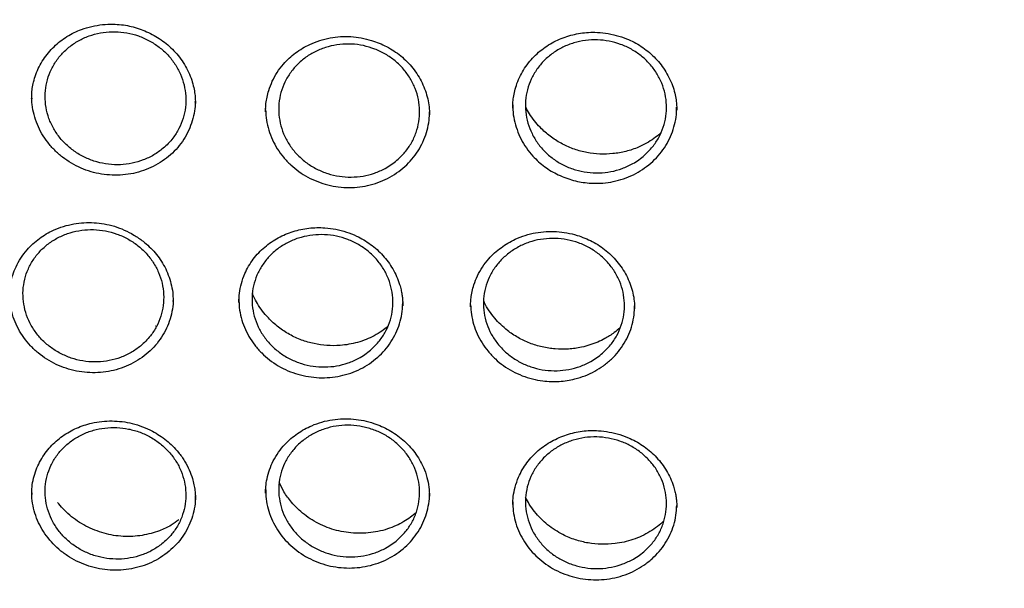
# Model space of a CAD drawing. Header units: millimetres. Extents: x 8 to 1577, y 12 to 2534.
# Tile 46 of 65: x 747 to 768, y 2125 to 2137. Entities that reach past the tile are written whole.
import ezdxf

# ---------------------------------------------------------------- set-up
doc = ezdxf.new("R2010")
doc.units = ezdxf.units.MM

msp = doc.modelspace()

# ---------------------------------------------------------------- linework, layer by layer
at = {"color": 7, "linetype": 'Continuous', "lineweight": 30}
for p, q in [((747.096, 2135.586), (747.096, 2135.576)), ((750.554, 2135.476), (750.552, 2135.514)), ((752.04, 2135.371), (752.039, 2135.355)), ((752.042, 2135.32), (752.041, 2135.306)), ((755.502, 2135.227), (755.503, 2135.242)), ((750.083, 2131.291), (750.083, 2131.31)), ((754.936, 2131.195), (754.935, 2131.223)), ((754.938, 2131.251), (754.937, 2131.268)), ((759.837, 2131.127), (759.837, 2131.142)), ((749.709, 2130.772), (749.703, 2130.768)), ((747.099, 2127.247), (747.098, 2127.213)), ((755.501, 2127.166), (755.5, 2127.182)), ((757.266, 2127), (757.265, 2126.988)), ((760.726, 2126.93), (760.726, 2126.957))]:
    msp.add_line(p, q, dxfattribs=at)
for points, knots in [([(737.465, 2136.498), (737.468, 2136.512), (737.501, 2136.714), (737.574, 2137.102), (737.687, 2137.661), (737.812, 2138.217), (737.948, 2138.772), (738.095, 2139.323), (738.252, 2139.873), (738.42, 2140.419), (738.6, 2140.963), (738.79, 2141.503), (738.99, 2142.04), (739.201, 2142.573), (739.423, 2143.102), (739.655, 2143.628), (739.897, 2144.149), (740.149, 2144.666), (740.412, 2145.179), (740.685, 2145.687), (740.968, 2146.19), (741.26, 2146.688), (741.563, 2147.181), (741.875, 2147.669), (742.197, 2148.151), (742.528, 2148.628), (742.868, 2149.098), (743.218, 2149.563), (743.577, 2150.021), (743.945, 2150.474), (744.322, 2150.919), (744.707, 2151.358), (745.101, 2151.791), (745.504, 2152.216), (745.914, 2152.634), (746.333, 2153.046), (746.76, 2153.449), (747.195, 2153.846), (747.638, 2154.234), (748.089, 2154.615), (748.546, 2154.988), (749.011, 2155.353), (749.484, 2155.71), (749.963, 2156.059), (750.449, 2156.399), (750.941, 2156.731), (751.44, 2157.054), (751.946, 2157.368), (752.457, 2157.674), (752.974, 2157.971), (753.498, 2158.258), (754.026, 2158.537), (754.56, 2158.806), (755.1, 2159.066), (755.644, 2159.317), (756.194, 2159.558), (756.747, 2159.789), (757.306, 2160.011), (757.869, 2160.223), (758.435, 2160.425), (759.006, 2160.618), (759.58, 2160.8), (760.158, 2160.972), (760.739, 2161.135), (761.324, 2161.287), (761.911, 2161.429), (762.501, 2161.561), (763.093, 2161.683), (763.688, 2161.794), (764.285, 2161.895), (764.883, 2161.985), (765.484, 2162.066), (766.086, 2162.135), (766.689, 2162.195), (767.293, 2162.243), (767.898, 2162.282), (768.504, 2162.309), (769.11, 2162.327), (769.716, 2162.333), (770.323, 2162.329), (770.929, 2162.315), (771.535, 2162.29), (772.14, 2162.255), (772.744, 2162.209), (773.348, 2162.153), (773.95, 2162.086), (774.551, 2162.008), (775.15, 2161.921), (775.747, 2161.823), (776.343, 2161.714), (776.936, 2161.595), (777.526, 2161.466), (778.114, 2161.327), (778.699, 2161.177), (779.281, 2161.018), (779.86, 2160.848), (780.435, 2160.668), (781.007, 2160.479), (781.575, 2160.279), (782.139, 2160.07), (782.698, 2159.851), (783.254, 2159.622), (783.804, 2159.383), (784.35, 2159.136), (784.891, 2158.878), (785.426, 2158.611), (785.956, 2158.335), (786.481, 2158.05), (787, 2157.756), (787.513, 2157.453), (788.02, 2157.141), (788.521, 2156.82), (789.015, 2156.491), (789.503, 2156.153), (789.984, 2155.807), (790.458, 2155.452), (790.925, 2155.089), (791.385, 2154.718), (791.837, 2154.339), (792.282, 2153.953), (792.719, 2153.559), (793.148, 2153.157), (793.57, 2152.748), (793.983, 2152.331), (794.388, 2151.908), (794.784, 2151.478), (795.172, 2151.04), (795.551, 2150.596), (795.921, 2150.146), (796.282, 2149.689), (796.635, 2149.226), (796.978, 2148.757), (797.311, 2148.282), (797.636, 2147.802), (797.95, 2147.316), (798.256, 2146.824), (798.551, 2146.327), (798.836, 2145.826), (799.112, 2145.319), (799.377, 2144.808), (799.633, 2144.292), (799.878, 2143.771), (800.113, 2143.247), (800.337, 2142.719), (800.551, 2142.186), (800.754, 2141.651), (800.947, 2141.111), (801.129, 2140.569), (801.301, 2140.023), (801.461, 2139.475), (801.611, 2138.924), (801.75, 2138.37), (801.878, 2137.814), (801.994, 2137.256), (802.082, 2136.8), (802.126, 2136.531), (802.14, 2136.448)], [0, 0, 0, 0, 0.000506, 0.007064, 0.013623, 0.020182, 0.026741, 0.0333, 0.039858, 0.046417, 0.052975, 0.059534, 0.066092, 0.072651, 0.079209, 0.085768, 0.092326, 0.098884, 0.105442, 0.112, 0.118558, 0.125116, 0.131674, 0.138231, 0.144789, 0.151347, 0.157904, 0.164462, 0.171019, 0.177576, 0.184133, 0.190691, 0.197248, 0.203805, 0.210361, 0.216918, 0.223475, 0.230032, 0.236588, 0.243145, 0.249702, 0.256258, 0.262814, 0.269371, 0.275927, 0.282483, 0.289039, 0.295595, 0.302152, 0.308708, 0.315263, 0.321819, 0.328375, 0.334931, 0.341487, 0.348043, 0.354598, 0.361154, 0.36771, 0.374265, 0.380821, 0.387376, 0.393932, 0.400487, 0.407043, 0.413598, 0.420153, 0.426709, 0.433264, 0.439819, 0.446375, 0.45293, 0.459485, 0.466041, 0.472596, 0.479151, 0.485706, 0.492262, 0.498817, 0.505372, 0.511927, 0.518483, 0.525038, 0.531593, 0.538148, 0.544703, 0.551259, 0.557814, 0.564369, 0.570925, 0.57748, 0.584035, 0.59059, 0.597146, 0.603701, 0.610257, 0.616812, 0.623367, 0.629923, 0.636478, 0.643034, 0.649589, 0.656145, 0.662701, 0.669256, 0.675812, 0.682368, 0.688923, 0.695479, 0.702035, 0.708591, 0.715147, 0.721703, 0.728259, 0.734815, 0.741371, 0.747928, 0.754484, 0.76104, 0.767597, 0.774153, 0.78071, 0.787266, 0.793823, 0.80038, 0.806936, 0.813493, 0.82005, 0.826607, 0.833164, 0.839722, 0.846279, 0.852836, 0.859394, 0.865951, 0.872509, 0.879066, 0.885624, 0.892182, 0.89874, 0.905297, 0.911855, 0.918414, 0.924972, 0.93153, 0.938088, 0.944646, 0.951205, 0.957763, 0.964322, 0.97088, 0.977439, 0.983998, 0.990556, 0.997115, 1, 1, 1, 1]), ([(747.094, 2135.583), (747.095, 2135.613), (747.096, 2135.68), (747.107, 2135.797), (747.133, 2135.936), (747.181, 2136.092), (747.251, 2136.253), (747.34, 2136.406), (747.445, 2136.548), (747.564, 2136.677), (747.696, 2136.791), (747.838, 2136.891), (747.99, 2136.974), (748.164, 2137.048), (748.365, 2137.108), (748.59, 2137.145), (748.8, 2137.154), (748.99, 2137.141), (749.16, 2137.114), (749.325, 2137.07), (749.487, 2137.011), (749.644, 2136.936), (749.795, 2136.846), (749.939, 2136.742), (750.073, 2136.622), (750.196, 2136.487), (750.303, 2136.339), (750.394, 2136.179), (750.464, 2136.014), (750.512, 2135.856), (750.54, 2135.712), (750.553, 2135.585), (750.555, 2135.508), (750.555, 2135.472)], [0, 0, 0, 0, 0.019133, 0.042745, 0.070907, 0.103699, 0.138562, 0.173023, 0.207082, 0.240746, 0.274036, 0.306983, 0.339404, 0.371306, 0.413571, 0.455644, 0.49754, 0.528873, 0.560157, 0.591441, 0.622751, 0.654506, 0.68685, 0.719741, 0.753145, 0.787045, 0.821463, 0.856457, 0.891581, 0.923814, 0.952616, 0.978001, 1, 1, 1, 1]), ([(749.873, 2134.527), (749.91, 2134.561), (749.985, 2134.628), (750.101, 2134.765), (750.212, 2134.942), (750.302, 2135.162), (750.351, 2135.394), (750.358, 2135.632), (750.322, 2135.868), (750.245, 2136.096), (750.129, 2136.31), (749.977, 2136.504), (749.793, 2136.671), (749.583, 2136.807), (749.352, 2136.909), (749.108, 2136.973), (748.857, 2136.997), (748.607, 2136.982), (748.363, 2136.927), (748.134, 2136.834), (747.926, 2136.705), (747.744, 2136.545), (747.595, 2136.357), (747.481, 2136.148), (747.406, 2135.922), (747.373, 2135.687), (747.383, 2135.449), (747.434, 2135.215), (747.526, 2134.992), (747.656, 2134.784), (747.821, 2134.601), (748.015, 2134.444), (748.233, 2134.321), (748.469, 2134.233), (748.717, 2134.184), (748.969, 2134.174), (749.218, 2134.205), (749.456, 2134.274), (749.68, 2134.38), (749.808, 2134.478), (749.873, 2134.527)], [0, 0, 0, 0, 0.016734, 0.033467, 0.060292, 0.087116, 0.113948, 0.14078, 0.167627, 0.194473, 0.221333, 0.248194, 0.275062, 0.30193, 0.328797, 0.355663, 0.382519, 0.409375, 0.436216, 0.463057, 0.489886, 0.516714, 0.543538, 0.570362, 0.597191, 0.62402, 0.650861, 0.677703, 0.704559, 0.731416, 0.758282, 0.785149, 0.812017, 0.838885, 0.865745, 0.892605, 0.919454, 0.946302, 0.973151, 1, 1, 1, 1]), ([(752.039, 2135.299), (752.039, 2135.322), (752.039, 2135.377), (752.046, 2135.484), (752.068, 2135.613), (752.109, 2135.771), (752.178, 2135.947), (752.281, 2136.135), (752.403, 2136.297), (752.536, 2136.434), (752.67, 2136.545), (752.815, 2136.642), (752.985, 2136.732), (753.18, 2136.809), (753.399, 2136.864), (753.621, 2136.892), (753.842, 2136.891), (754.062, 2136.864), (754.262, 2136.815), (754.441, 2136.751), (754.6, 2136.678), (754.753, 2136.588), (754.898, 2136.481), (755.032, 2136.358), (755.154, 2136.221), (755.26, 2136.071), (755.349, 2135.912), (755.418, 2135.746), (755.468, 2135.576), (755.498, 2135.404), (755.502, 2135.289), (755.504, 2135.232)], [0, 0, 0, 0, 0.016038, 0.037333, 0.06404, 0.093007, 0.13285, 0.174141, 0.21697, 0.249987, 0.283355, 0.316264, 0.348683, 0.391157, 0.432821, 0.473735, 0.513914, 0.55384, 0.594835, 0.626311, 0.658379, 0.691029, 0.724276, 0.758137, 0.792641, 0.827506, 0.862242, 0.896846, 0.931341, 0.965777, 1, 1, 1, 1]), ([(757.262, 2135.377), (757.263, 2135.411), (757.264, 2135.484), (757.277, 2135.606), (757.304, 2135.746), (757.351, 2135.902), (757.42, 2136.064), (757.511, 2136.222), (757.618, 2136.367), (757.741, 2136.498), (757.875, 2136.613), (758.019, 2136.713), (758.17, 2136.797), (758.326, 2136.865), (758.488, 2136.918), (758.654, 2136.955), (758.824, 2136.977), (759.015, 2136.982), (759.226, 2136.965), (759.453, 2136.919), (759.654, 2136.852), (759.829, 2136.771), (759.98, 2136.683), (760.121, 2136.579), (760.253, 2136.46), (760.372, 2136.328), (760.478, 2136.182), (760.568, 2136.025), (760.64, 2135.861), (760.689, 2135.701), (760.716, 2135.557), (760.728, 2135.435), (760.729, 2135.364), (760.729, 2135.332)], [0, 0, 0, 0, 0.021043, 0.045673, 0.073945, 0.105906, 0.141044, 0.176224, 0.210977, 0.245081, 0.27852, 0.311333, 0.34354, 0.375156, 0.40637, 0.437634, 0.468996, 0.500445, 0.542506, 0.584694, 0.626949, 0.658723, 0.69087, 0.723453, 0.756493, 0.790013, 0.824025, 0.858533, 0.893551, 0.926676, 0.955509, 0.979932, 1, 1, 1, 1]), ([(754.816, 2134.275), (754.776, 2134.243), (754.697, 2134.18), (754.54, 2134.084), (754.341, 2133.997), (754.099, 2133.935), (753.848, 2133.913), (753.597, 2133.93), (753.351, 2133.988), (753.118, 2134.083), (752.905, 2134.214), (752.717, 2134.376), (752.56, 2134.565), (752.438, 2134.775), (752.356, 2135.001), (752.314, 2135.237), (752.315, 2135.474), (752.357, 2135.708), (752.442, 2135.931), (752.564, 2136.136), (752.722, 2136.319), (752.911, 2136.474), (753.125, 2136.595), (753.359, 2136.681), (753.605, 2136.728), (753.857, 2136.736), (754.107, 2136.703), (754.349, 2136.631), (754.575, 2136.522), (754.78, 2136.379), (754.956, 2136.206), (755.1, 2136.009), (755.207, 2135.791), (755.275, 2135.561), (755.301, 2135.324), (755.284, 2135.087), (755.226, 2134.857), (755.127, 2134.64), (754.992, 2134.441), (754.874, 2134.33), (754.816, 2134.275)], [0, 0, 0, 0, 0.016788, 0.033577, 0.060441, 0.087305, 0.114172, 0.141039, 0.1679, 0.194761, 0.221609, 0.248457, 0.275293, 0.302128, 0.328954, 0.355781, 0.382607, 0.409434, 0.43627, 0.463105, 0.489954, 0.516803, 0.543664, 0.570525, 0.597392, 0.624259, 0.651123, 0.677987, 0.70484, 0.731692, 0.758531, 0.78537, 0.812199, 0.839027, 0.865853, 0.892678, 0.919509, 0.946339, 0.97317, 1, 1, 1, 1]), ([(760.049, 2134.382), (760.01, 2134.349), (759.932, 2134.284), (759.776, 2134.186), (759.579, 2134.095), (759.338, 2134.028), (759.087, 2134.001), (758.835, 2134.013), (758.588, 2134.066), (758.354, 2134.156), (758.138, 2134.283), (757.948, 2134.441), (757.788, 2134.628), (757.663, 2134.836), (757.577, 2135.06), (757.531, 2135.295), (757.528, 2135.533), (757.567, 2135.768), (757.648, 2135.992), (757.767, 2136.2), (757.923, 2136.386), (758.109, 2136.544), (758.321, 2136.67), (758.553, 2136.761), (758.799, 2136.813), (759.051, 2136.825), (759.302, 2136.797), (759.545, 2136.73), (759.773, 2136.625), (759.98, 2136.487), (760.159, 2136.317), (760.307, 2136.122), (760.417, 2135.907), (760.489, 2135.678), (760.518, 2135.441), (760.505, 2135.204), (760.45, 2134.972), (760.355, 2134.754), (760.223, 2134.552), (760.107, 2134.439), (760.049, 2134.382)], [0, 0, 0, 0, 0.01678, 0.03356, 0.060419, 0.087279, 0.114144, 0.141009, 0.167873, 0.194736, 0.22159, 0.248444, 0.275285, 0.302125, 0.328956, 0.355786, 0.382613, 0.40944, 0.436272, 0.463104, 0.489947, 0.51679, 0.543646, 0.570502, 0.597366, 0.62423, 0.651095, 0.67796, 0.704817, 0.731675, 0.75852, 0.785365, 0.812198, 0.839031, 0.865858, 0.892685, 0.919514, 0.946343, 0.973171, 1, 1, 1, 1]), ([(749.855, 2134.256), (749.793, 2134.217), (749.669, 2134.14), (749.462, 2134.054), (749.246, 2133.994), (749.023, 2133.961), (748.796, 2133.955), (748.57, 2133.979), (748.348, 2134.029), (748.134, 2134.106), (747.932, 2134.209), (747.745, 2134.336), (747.577, 2134.484), (747.43, 2134.651), (747.307, 2134.834), (747.209, 2135.031), (747.141, 2135.237), (747.1, 2135.436), (747.097, 2135.566), (747.095, 2135.624)], [0, 0, 0, 0, 0.059361, 0.1185, 0.178505, 0.237659, 0.296784, 0.356909, 0.416018, 0.475142, 0.53531, 0.594551, 0.653681, 0.713689, 0.773042, 0.832181, 0.892014, 0.951515, 1, 1, 1, 1]), ([(750.554, 2135.509), (750.55, 2135.444), (750.542, 2135.308), (750.494, 2135.106), (750.418, 2134.906), (750.314, 2134.717), (750.185, 2134.543), (750.033, 2134.386), (749.915, 2134.3), (749.855, 2134.256)], [0, 0, 0, 0, 0.130954, 0.276261, 0.419834, 0.564873, 0.710216, 0.854275, 1, 1, 1, 1]), ([(757.265, 2135.449), (757.264, 2135.413), (757.262, 2135.306), (757.29, 2135.128), (757.348, 2134.92), (757.434, 2134.72), (757.548, 2134.532), (757.675, 2134.374), (757.807, 2134.243), (757.937, 2134.137), (758.076, 2134.045), (758.226, 2133.965), (758.383, 2133.898), (758.546, 2133.846), (758.711, 2133.811), (758.899, 2133.788), (759.107, 2133.785), (759.333, 2133.81), (759.552, 2133.863), (759.762, 2133.942), (759.961, 2134.045), (760.078, 2134.134), (760.137, 2134.178)], [0, 0, 0, 0, 0.028666, 0.085519, 0.142801, 0.200297, 0.257095, 0.314059, 0.357848, 0.400723, 0.4431, 0.485384, 0.52949, 0.572478, 0.614771, 0.656779, 0.71506, 0.771844, 0.828146, 0.886118, 0.943002, 1, 1, 1, 1]), ([(760.388, 2134.848), (760.386, 2134.846), (760.343, 2134.805), (760.245, 2134.731), (760.092, 2134.632), (759.895, 2134.536), (759.658, 2134.456), (759.382, 2134.408), (759.104, 2134.4), (758.83, 2134.432), (758.564, 2134.501), (758.311, 2134.611), (758.077, 2134.756), (757.891, 2134.915), (757.746, 2135.072), (757.641, 2135.214), (757.572, 2135.326), (757.543, 2135.39), (757.537, 2135.403)], [0, 0, 0, 0, 0.003103, 0.055405, 0.11212, 0.168687, 0.252804, 0.335633, 0.417319, 0.49791, 0.578363, 0.659478, 0.741349, 0.823935, 0.87934, 0.93458, 0.985659, 1, 1, 1, 1]), ([(760.137, 2134.178), (760.193, 2134.227), (760.303, 2134.323), (760.441, 2134.493), (760.554, 2134.677), (760.642, 2134.874), (760.7, 2135.081), (760.728, 2135.257), (760.727, 2135.364), (760.726, 2135.4)], [0, 0, 0, 0, 0.1550381, 0.3077252, 0.4621045, 0.6169149, 0.7694749, 0.9239713, 1, 1, 1, 1]), ([(752.039, 2135.328), (752.043, 2135.26), (752.052, 2135.12), (752.102, 2134.911), (752.178, 2134.708), (752.282, 2134.515), (752.413, 2134.337), (752.566, 2134.175), (752.739, 2134.033), (752.931, 2133.914), (753.137, 2133.819), (753.354, 2133.75), (753.577, 2133.708), (753.804, 2133.694), (754.031, 2133.708), (754.253, 2133.75), (754.466, 2133.819), (754.67, 2133.913), (754.791, 2133.995), (754.852, 2134.037)], [0, 0, 0, 0, 0.056599, 0.1157466, 0.1748697, 0.2334693, 0.2924329, 0.3520566, 0.4106269, 0.4691328, 0.5291234, 0.5877075, 0.6459052, 0.7058018, 0.7643929, 0.8227041, 0.8824764, 0.9412035, 1, 1, 1, 1]), ([(754.852, 2134.037), (754.91, 2134.083), (755.025, 2134.174), (755.17, 2134.336), (755.293, 2134.515), (755.39, 2134.707), (755.458, 2134.911), (755.497, 2135.109), (755.501, 2135.24), (755.502, 2135.299)], [0, 0, 0, 0, 0.147414, 0.29278, 0.439313, 0.586481, 0.731672, 0.878399, 1, 1, 1, 1]), ([(734.948, 2134.268), (734.945, 2134.233), (734.941, 2134.163), (734.934, 2134.035), (734.926, 2133.886), (734.915, 2133.719), (734.905, 2133.534), (734.894, 2133.292), (734.882, 2132.985), (734.872, 2132.621), (734.866, 2132.238), (734.865, 2131.84), (734.87, 2131.412), (734.883, 2130.885), (734.91, 2130.264), (734.958, 2129.561), (735.021, 2128.857), (735.1, 2128.157), (735.204, 2127.398), (735.336, 2126.583), (735.503, 2125.713), (735.66, 2125.001), (735.795, 2124.446), (735.898, 2124.046), (736.002, 2123.66), (736.104, 2123.302), (736.199, 2122.98), (736.286, 2122.697), (736.364, 2122.451), (736.432, 2122.243), (736.489, 2122.072), (736.532, 2121.944), (736.566, 2121.846), (736.595, 2121.761), (736.63, 2121.662), (736.672, 2121.542), (736.726, 2121.392), (736.792, 2121.209), (736.874, 2120.989), (736.968, 2120.741), (737.077, 2120.465), (737.198, 2120.164), (737.328, 2119.849), (737.542, 2119.351), (737.844, 2118.684), (738.27, 2117.81), (738.74, 2116.92), (739.255, 2116.014), (739.785, 2115.15), (740.33, 2114.319), (740.892, 2113.515), (741.479, 2112.726), (742.048, 2112.007), (742.601, 2111.345), (743.139, 2110.731), (743.714, 2110.108), (744.25, 2109.557), (744.736, 2109.077), (745.164, 2108.669), (745.61, 2108.26), (746.071, 2107.851), (746.505, 2107.481), (746.895, 2107.158), (747.227, 2106.891), (747.532, 2106.652), (747.809, 2106.438), (748.031, 2106.271), (748.204, 2106.142), (748.333, 2106.047), (748.451, 2105.962), (748.556, 2105.886), (748.646, 2105.821), (748.718, 2105.77), (748.778, 2105.728), (748.845, 2105.68), (748.937, 2105.615), (749.066, 2105.526), (749.226, 2105.415), (749.419, 2105.284), (749.773, 2105.046), (750.287, 2104.713), (750.961, 2104.297), (751.659, 2103.887), (752.382, 2103.484), (753.13, 2103.09), (753.903, 2102.707), (754.694, 2102.338), (755.572, 2101.955), (756.529, 2101.568), (757.562, 2101.188), (758.587, 2100.845), (759.603, 2100.538), (760.609, 2100.266), (761.608, 2100.025), (762.661, 2099.802), (763.775, 2099.6), (764.951, 2099.425), (766.133, 2099.288), (767.319, 2099.189), (768.508, 2099.128), (769.699, 2099.106), (770.89, 2099.122), (772.079, 2099.176), (773.266, 2099.269), (774.45, 2099.4), (775.63, 2099.568), (776.752, 2099.766), (777.816, 2099.986), (778.822, 2100.223), (779.825, 2100.49), (780.824, 2100.786), (781.822, 2101.114), (782.825, 2101.476), (783.832, 2101.873), (784.842, 2102.308), (785.854, 2102.781), (786.873, 2103.297), (787.7, 2103.751), (788.329, 2104.115), (788.749, 2104.366), (789.134, 2104.604), (789.484, 2104.826), (789.8, 2105.031), (790.082, 2105.218), (790.311, 2105.374), (790.494, 2105.499), (790.634, 2105.596), (790.755, 2105.681), (790.858, 2105.754), (790.96, 2105.827), (791.077, 2105.911), (791.215, 2106.011), (791.375, 2106.128), (791.552, 2106.26), (791.746, 2106.406), (791.951, 2106.563), (792.163, 2106.727), (792.468, 2106.968), (792.872, 2107.295), (793.378, 2107.721), (793.905, 2108.184), (794.451, 2108.684), (794.957, 2109.168), (795.417, 2109.628), (795.821, 2110.045), (796.209, 2110.459), (796.573, 2110.862), (796.945, 2111.287), (797.321, 2111.731), (797.695, 2112.19), (798.022, 2112.607), (798.308, 2112.981), (798.556, 2113.315), (798.782, 2113.628), (799.001, 2113.937), (799.225, 2114.263), (799.473, 2114.632), (799.743, 2115.047), (800.036, 2115.513), (800.342, 2116.021), (800.636, 2116.53), (800.916, 2117.033), (801.177, 2117.524), (801.432, 2118.026), (801.688, 2118.549), (801.932, 2119.075), (802.163, 2119.596), (802.366, 2120.079), (802.545, 2120.523), (802.701, 2120.928), (802.816, 2121.236), (802.894, 2121.453), (802.94, 2121.582), (802.977, 2121.686), (803.004, 2121.766), (803.033, 2121.847), (803.069, 2121.954), (803.12, 2122.104), (803.185, 2122.301), (803.26, 2122.535), (803.343, 2122.798), (803.428, 2123.078), (803.515, 2123.374), (803.612, 2123.717), (803.718, 2124.111), (803.832, 2124.56), (803.945, 2125.036), (804.056, 2125.539), (804.164, 2126.069), (804.267, 2126.624), (804.376, 2127.284), (804.483, 2128.029), (804.576, 2128.843), (804.646, 2129.625), (804.694, 2130.376), (804.723, 2131.096), (804.733, 2131.681), (804.733, 2132.14), (804.729, 2132.481), (804.721, 2132.807), (804.712, 2133.116), (804.7, 2133.399), (804.688, 2133.654), (804.676, 2133.881), (804.663, 2134.083), (804.654, 2134.209), (804.65, 2134.268)], [0, 0, 0, 0, 0.000951, 0.00193, 0.003328, 0.0049, 0.006614, 0.008465, 0.01165, 0.015173, 0.018603, 0.022302, 0.026271, 0.030509, 0.036989, 0.043561, 0.050115, 0.056651, 0.063169, 0.071401, 0.079604, 0.087778, 0.091621, 0.095458, 0.099235, 0.102688, 0.105783, 0.108519, 0.110898, 0.112918, 0.11458, 0.115884, 0.116657, 0.117432, 0.118391, 0.119554, 0.120933, 0.122798, 0.124952, 0.127395, 0.130128, 0.13315, 0.136343, 0.139513, 0.1481, 0.156497, 0.166243, 0.175718, 0.185047, 0.193958, 0.202873, 0.211793, 0.220718, 0.227824, 0.235201, 0.242853, 0.250781, 0.255987, 0.261306, 0.266737, 0.272281, 0.277905, 0.282062, 0.285874, 0.289343, 0.292468, 0.295248, 0.296812, 0.298241, 0.299536, 0.300697, 0.301712, 0.302507, 0.303069, 0.303658, 0.304707, 0.3061, 0.307838, 0.30992, 0.312347, 0.319228, 0.326269, 0.333457, 0.340794, 0.348277, 0.355908, 0.363677, 0.371402, 0.381272, 0.390959, 0.400463, 0.409783, 0.418921, 0.427883, 0.436799, 0.4472, 0.4576, 0.468001, 0.478401, 0.488802, 0.499203, 0.509604, 0.520005, 0.530406, 0.540808, 0.55122, 0.561686, 0.570704, 0.579764, 0.588867, 0.598013, 0.607204, 0.616566, 0.626167, 0.635808, 0.645677, 0.655777, 0.666106, 0.670763, 0.675124, 0.679149, 0.682837, 0.68619, 0.689206, 0.691885, 0.69359, 0.695124, 0.696449, 0.697537, 0.698523, 0.699796, 0.701381, 0.703106, 0.705092, 0.707309, 0.709623, 0.712016, 0.714488, 0.720052, 0.725978, 0.732267, 0.73892, 0.745936, 0.751158, 0.756489, 0.761619, 0.766517, 0.771183, 0.776942, 0.782303, 0.787264, 0.791358, 0.795133, 0.798591, 0.801865, 0.805448, 0.809387, 0.813991, 0.819, 0.824416, 0.830237, 0.835096, 0.840205, 0.845497, 0.850563, 0.856213, 0.861446, 0.866264, 0.870667, 0.874654, 0.878225, 0.87975, 0.881022, 0.882033, 0.882781, 0.88336, 0.884423, 0.885889, 0.887759, 0.890142, 0.892694, 0.895394, 0.898243, 0.90124, 0.905279, 0.90956, 0.914083, 0.918848, 0.923854, 0.929103, 0.934544, 0.942438, 0.950028, 0.957314, 0.964297, 0.970976, 0.977351, 0.980594, 0.983753, 0.986827, 0.989704, 0.992312, 0.994612, 0.996657, 0.998451, 1, 1, 1, 1]), ([(746.626, 2131.404), (746.626, 2131.433), (746.626, 2131.494), (746.635, 2131.603), (746.658, 2131.724), (746.698, 2131.868), (746.764, 2132.031), (746.864, 2132.212), (746.986, 2132.373), (747.119, 2132.511), (747.254, 2132.623), (747.4, 2132.719), (747.57, 2132.807), (747.764, 2132.881), (747.98, 2132.933), (748.197, 2132.959), (748.413, 2132.959), (748.629, 2132.935), (748.845, 2132.883), (749.056, 2132.804), (749.26, 2132.698), (749.436, 2132.577), (749.584, 2132.45), (749.707, 2132.32), (749.816, 2132.177), (749.91, 2132.019), (749.986, 2131.849), (750.043, 2131.668), (750.079, 2131.487), (750.083, 2131.366), (750.085, 2131.309)], [0, 0, 0, 0, 0.019827, 0.041987, 0.066522, 0.092717, 0.130188, 0.170611, 0.214015, 0.248107, 0.281863, 0.315177, 0.347887, 0.390435, 0.431844, 0.472141, 0.511427, 0.551054, 0.591553, 0.632999, 0.675368, 0.71858, 0.751497, 0.78487, 0.819077, 0.854224, 0.890354, 0.927485, 0.965624, 1, 1, 1, 1]), ([(749.396, 2130.349), (749.433, 2130.382), (749.508, 2130.448), (749.625, 2130.583), (749.739, 2130.758), (749.831, 2130.976), (749.881, 2131.206), (749.891, 2131.442), (749.857, 2131.678), (749.782, 2131.906), (749.668, 2132.119), (749.518, 2132.313), (749.336, 2132.481), (749.127, 2132.619), (748.897, 2132.722), (748.654, 2132.788), (748.403, 2132.815), (748.152, 2132.802), (747.908, 2132.749), (747.678, 2132.659), (747.469, 2132.533), (747.285, 2132.376), (747.134, 2132.19), (747.018, 2131.983), (746.942, 2131.76), (746.906, 2131.527), (746.914, 2131.29), (746.962, 2131.057), (747.053, 2130.833), (747.18, 2130.626), (747.344, 2130.442), (747.536, 2130.284), (747.754, 2130.16), (747.989, 2130.07), (748.236, 2130.018), (748.488, 2130.006), (748.737, 2130.034), (748.976, 2130.101), (749.201, 2130.204), (749.331, 2130.301), (749.396, 2130.349)], [0, 0, 0, 0, 0.016737, 0.033474, 0.060298, 0.087122, 0.113949, 0.140775, 0.167611, 0.194448, 0.2213, 0.248151, 0.275015, 0.30188, 0.328748, 0.355617, 0.382481, 0.409345, 0.436195, 0.463046, 0.489882, 0.516718, 0.543544, 0.57037, 0.597194, 0.624019, 0.650852, 0.677684, 0.704531, 0.731378, 0.758239, 0.7851, 0.811968, 0.838837, 0.865703, 0.892569, 0.919427, 0.946284, 0.973142, 1, 1, 1, 1]), ([(751.473, 2131.271), (751.476, 2131.336), (751.481, 2131.469), (751.523, 2131.674), (751.59, 2131.865), (751.678, 2132.037), (751.776, 2132.185), (751.89, 2132.321), (752.018, 2132.442), (752.157, 2132.548), (752.305, 2132.638), (752.46, 2132.712), (752.62, 2132.771), (752.784, 2132.814), (752.951, 2132.842), (753.122, 2132.854), (753.313, 2132.849), (753.523, 2132.821), (753.747, 2132.762), (753.945, 2132.684), (754.115, 2132.594), (754.261, 2132.499), (754.397, 2132.388), (754.521, 2132.264), (754.632, 2132.127), (754.729, 2131.978), (754.811, 2131.819), (754.867, 2131.671), (754.902, 2131.543), (754.921, 2131.444), (754.933, 2131.351), (754.938, 2131.269), (754.938, 2131.221), (754.938, 2131.201)], [0, 0, 0, 0, 0.039635, 0.081384, 0.125331, 0.159739, 0.194262, 0.22846, 0.262168, 0.2953, 0.327896, 0.35998, 0.391563, 0.422716, 0.453878, 0.485166, 0.516574, 0.55863, 0.600873, 0.643245, 0.675091, 0.70719, 0.73966, 0.772518, 0.80579, 0.83949, 0.873623, 0.908197, 0.930823, 0.950639, 0.967458, 0.987061, 1, 1, 1, 1]), ([(754.257, 2130.263), (754.217, 2130.231), (754.139, 2130.168), (753.982, 2130.072), (753.784, 2129.985), (753.542, 2129.922), (753.291, 2129.9), (753.04, 2129.916), (752.794, 2129.973), (752.56, 2130.066), (752.346, 2130.196), (752.158, 2130.356), (752, 2130.544), (751.877, 2130.752), (751.794, 2130.977), (751.75, 2131.211), (751.75, 2131.448), (751.791, 2131.68), (751.875, 2131.902), (751.996, 2132.107), (752.153, 2132.289), (752.341, 2132.444), (752.555, 2132.566), (752.788, 2132.652), (753.034, 2132.699), (753.285, 2132.708), (753.536, 2132.676), (753.778, 2132.606), (754.004, 2132.498), (754.21, 2132.357), (754.387, 2132.185), (754.532, 2131.989), (754.64, 2131.773), (754.709, 2131.544), (754.736, 2131.309), (754.721, 2131.073), (754.664, 2130.843), (754.566, 2130.627), (754.432, 2130.429), (754.315, 2130.318), (754.257, 2130.263)], [0, 0, 0, 0, 0.016796, 0.033593, 0.06046, 0.087327, 0.11419, 0.141053, 0.167905, 0.194757, 0.221595, 0.248433, 0.275261, 0.302088, 0.328914, 0.35574, 0.382573, 0.409406, 0.436251, 0.463097, 0.489955, 0.516814, 0.543681, 0.570547, 0.597412, 0.624278, 0.651134, 0.677989, 0.704832, 0.731674, 0.758504, 0.785334, 0.81216, 0.838985, 0.865815, 0.892645, 0.919484, 0.946323, 0.973161, 1, 1, 1, 1]), ([(756.372, 2131.18), (756.372, 2131.205), (756.372, 2131.263), (756.38, 2131.372), (756.403, 2131.502), (756.446, 2131.66), (756.515, 2131.835), (756.62, 2132.021), (756.743, 2132.183), (756.877, 2132.319), (757.012, 2132.429), (757.158, 2132.526), (757.329, 2132.615), (757.524, 2132.691), (757.744, 2132.746), (757.967, 2132.773), (758.188, 2132.772), (758.408, 2132.745), (758.608, 2132.696), (758.787, 2132.632), (758.945, 2132.559), (759.098, 2132.469), (759.242, 2132.363), (759.376, 2132.241), (759.497, 2132.104), (759.602, 2131.955), (759.689, 2131.798), (759.756, 2131.635), (759.804, 2131.468), (759.834, 2131.3), (759.838, 2131.188), (759.839, 2131.133)], [0, 0, 0, 0, 0.017328, 0.039365, 0.066248, 0.095213, 0.135055, 0.176345, 0.219174, 0.252193, 0.285565, 0.318479, 0.350905, 0.39339, 0.435065, 0.475991, 0.516177, 0.556104, 0.5971, 0.628578, 0.660648, 0.693298, 0.726542, 0.760397, 0.794892, 0.829702, 0.864257, 0.89855, 0.932603, 0.966464, 1, 1, 1, 1]), ([(759.162, 2130.198), (759.122, 2130.166), (759.044, 2130.101), (758.888, 2130.004), (758.691, 2129.913), (758.45, 2129.847), (758.199, 2129.82), (757.947, 2129.833), (757.701, 2129.886), (757.466, 2129.976), (757.251, 2130.102), (757.06, 2130.259), (756.9, 2130.445), (756.775, 2130.652), (756.689, 2130.875), (756.643, 2131.109), (756.64, 2131.345), (756.679, 2131.579), (756.76, 2131.802), (756.879, 2132.009), (757.035, 2132.193), (757.221, 2132.351), (757.433, 2132.476), (757.665, 2132.566), (757.911, 2132.617), (758.163, 2132.629), (758.414, 2132.601), (758.657, 2132.534), (758.885, 2132.43), (759.092, 2132.292), (759.271, 2132.123), (759.418, 2131.929), (759.529, 2131.715), (759.601, 2131.487), (759.63, 2131.252), (759.617, 2131.015), (759.562, 2130.785), (759.467, 2130.568), (759.335, 2130.367), (759.219, 2130.254), (759.162, 2130.198)], [0, 0, 0, 0, 0.016794, 0.033588, 0.060454, 0.08732, 0.114182, 0.141044, 0.167896, 0.194748, 0.221586, 0.248425, 0.275255, 0.302084, 0.328911, 0.355738, 0.382572, 0.409405, 0.43625, 0.463096, 0.489953, 0.516811, 0.543676, 0.570541, 0.597405, 0.624269, 0.651124, 0.67798, 0.704823, 0.731666, 0.758497, 0.785329, 0.812156, 0.838983, 0.865813, 0.892644, 0.919483, 0.946322, 0.973161, 1, 1, 1, 1]), ([(737.769, 2126.518), (737.782, 2126.443), (737.829, 2126.182), (737.92, 2125.736), (738.043, 2125.181), (738.177, 2124.628), (738.323, 2124.077), (738.479, 2123.53), (738.645, 2122.984), (738.823, 2122.442), (739.011, 2121.904), (739.21, 2121.368), (739.42, 2120.836), (739.64, 2120.308), (739.87, 2119.784), (740.111, 2119.264), (740.362, 2118.748), (740.623, 2118.236), (740.894, 2117.73), (741.176, 2117.228), (741.467, 2116.731), (741.768, 2116.239), (742.079, 2115.753), (742.399, 2115.272), (742.728, 2114.797), (743.068, 2114.327), (743.416, 2113.864), (743.773, 2113.406), (744.14, 2112.956), (744.515, 2112.511), (744.899, 2112.073), (745.292, 2111.642), (745.693, 2111.218), (746.102, 2110.801), (746.52, 2110.391), (746.946, 2109.989), (747.379, 2109.593), (747.82, 2109.206), (748.269, 2108.827), (748.726, 2108.455), (749.189, 2108.091), (749.66, 2107.736), (750.138, 2107.388), (750.622, 2107.049), (751.114, 2106.719), (751.611, 2106.397), (752.115, 2106.084), (752.625, 2105.78), (753.141, 2105.485), (753.663, 2105.199), (754.19, 2104.922), (754.723, 2104.654), (755.261, 2104.396), (755.804, 2104.147), (756.352, 2103.907), (756.904, 2103.678), (757.461, 2103.457), (758.022, 2103.247), (758.587, 2103.046), (759.156, 2102.856), (759.729, 2102.675), (760.305, 2102.504), (760.885, 2102.344), (761.468, 2102.193), (762.053, 2102.053), (762.641, 2101.923), (763.232, 2101.803), (763.825, 2101.694), (764.42, 2101.595), (765.017, 2101.506), (765.615, 2101.428), (766.215, 2101.36), (766.816, 2101.303), (767.419, 2101.256), (768.022, 2101.22), (768.625, 2101.194), (769.229, 2101.179), (769.834, 2101.174), (770.438, 2101.18), (771.042, 2101.196), (771.646, 2101.223), (772.248, 2101.261), (772.851, 2101.309), (773.452, 2101.367), (774.051, 2101.436), (774.65, 2101.516), (775.246, 2101.606), (775.841, 2101.706), (776.434, 2101.816), (777.024, 2101.937), (777.612, 2102.069), (778.197, 2102.21), (778.78, 2102.362), (779.359, 2102.523), (779.935, 2102.695), (780.507, 2102.877), (781.076, 2103.069), (781.641, 2103.271), (782.201, 2103.482), (782.758, 2103.703), (783.31, 2103.934), (783.857, 2104.175), (784.399, 2104.425), (784.937, 2104.685), (785.469, 2104.953), (785.995, 2105.231), (786.516, 2105.519), (787.032, 2105.815), (787.541, 2106.12), (788.044, 2106.434), (788.541, 2106.757), (789.032, 2107.088), (789.515, 2107.428), (789.992, 2107.776), (790.462, 2108.133), (790.925, 2108.497), (791.381, 2108.87), (791.829, 2109.25), (792.269, 2109.639), (792.702, 2110.035), (793.127, 2110.438), (793.543, 2110.849), (793.952, 2111.267), (794.352, 2111.692), (794.744, 2112.123), (795.127, 2112.562), (795.501, 2113.007), (795.867, 2113.459), (796.223, 2113.917), (796.57, 2114.381), (796.908, 2114.851), (797.237, 2115.327), (797.556, 2115.809), (797.866, 2116.296), (798.165, 2116.788), (798.455, 2117.286), (798.736, 2117.788), (799.006, 2118.296), (799.266, 2118.807), (799.516, 2119.324), (799.755, 2119.844), (799.984, 2120.369), (800.203, 2120.898), (800.411, 2121.43), (800.609, 2121.966), (800.796, 2122.505), (800.973, 2123.048), (801.138, 2123.593), (801.293, 2124.141), (801.437, 2124.692), (801.57, 2125.245), (801.692, 2125.801), (801.803, 2126.358), (801.902, 2126.917), (801.991, 2127.478), (802.069, 2128.041), (802.135, 2128.604), (802.191, 2129.169), (802.235, 2129.735), (802.268, 2130.301), (802.289, 2130.868), (802.298, 2131.327), (802.299, 2131.598), (802.299, 2131.68)], [0, 0, 0, 0, 0.002516, 0.00877, 0.015025, 0.02128, 0.027534, 0.033789, 0.040044, 0.046298, 0.052553, 0.058808, 0.065063, 0.071318, 0.077573, 0.083828, 0.090083, 0.096338, 0.102594, 0.108849, 0.115104, 0.12136, 0.127615, 0.133871, 0.140127, 0.146383, 0.152638, 0.158894, 0.16515, 0.171406, 0.177662, 0.183919, 0.190175, 0.196431, 0.202688, 0.208944, 0.215201, 0.221457, 0.227714, 0.233971, 0.240227, 0.246484, 0.252741, 0.258998, 0.265255, 0.271512, 0.277769, 0.284026, 0.290284, 0.296541, 0.302798, 0.309056, 0.315313, 0.32157, 0.327828, 0.334085, 0.340343, 0.346601, 0.352858, 0.359116, 0.365373, 0.371631, 0.377889, 0.384147, 0.390404, 0.396662, 0.40292, 0.409178, 0.415436, 0.421694, 0.427952, 0.434209, 0.440467, 0.446725, 0.452983, 0.459241, 0.465499, 0.471757, 0.478015, 0.484273, 0.490531, 0.496789, 0.503047, 0.509305, 0.515563, 0.521821, 0.528079, 0.534337, 0.540595, 0.546852, 0.55311, 0.559368, 0.565626, 0.571884, 0.578142, 0.584399, 0.590657, 0.596915, 0.603173, 0.60943, 0.615688, 0.621946, 0.628203, 0.634461, 0.640718, 0.646976, 0.653233, 0.65949, 0.665748, 0.672005, 0.678262, 0.684519, 0.690777, 0.697034, 0.703291, 0.709548, 0.715805, 0.722061, 0.728318, 0.734575, 0.740832, 0.747088, 0.753345, 0.759601, 0.765858, 0.772114, 0.77837, 0.784627, 0.790883, 0.797139, 0.803395, 0.809651, 0.815907, 0.822162, 0.828418, 0.834674, 0.840929, 0.847185, 0.85344, 0.859695, 0.865951, 0.872206, 0.878461, 0.884716, 0.890971, 0.897226, 0.903481, 0.909736, 0.915991, 0.922245, 0.9285, 0.934755, 0.941009, 0.947264, 0.953519, 0.959773, 0.966028, 0.972282, 0.978537, 0.984791, 0.991045, 0.9973, 1, 1, 1, 1]), ([(749.337, 2130.047), (749.273, 2130.011), (749.146, 2129.938), (748.936, 2129.86), (748.718, 2129.808), (748.493, 2129.782), (748.266, 2129.785), (748.041, 2129.816), (747.82, 2129.873), (747.609, 2129.958), (747.411, 2130.067), (747.229, 2130.199), (747.066, 2130.352), (746.926, 2130.523), (746.809, 2130.71), (746.719, 2130.908), (746.659, 2131.115), (746.627, 2131.3), (746.628, 2131.416), (746.628, 2131.459)], [0, 0, 0, 0, 0.059902, 0.119755, 0.18062, 0.240464, 0.30029, 0.361138, 0.421084, 0.480915, 0.541655, 0.601754, 0.661602, 0.722149, 0.782274, 0.842132, 0.902589, 0.962795, 1, 1, 1, 1]), ([(754.618, 2130.758), (754.578, 2130.727), (754.49, 2130.656), (754.337, 2130.565), (754.165, 2130.484), (753.985, 2130.423), (753.801, 2130.382), (753.585, 2130.355), (753.337, 2130.354), (753.062, 2130.393), (752.795, 2130.47), (752.54, 2130.588), (752.303, 2130.745), (752.114, 2130.916), (751.97, 2131.086), (751.867, 2131.24), (751.797, 2131.367), (751.768, 2131.443), (751.76, 2131.464)], [0, 0, 0, 0, 0.046002, 0.102582, 0.158866, 0.214676, 0.269759, 0.32419, 0.404634, 0.483795, 0.563522, 0.644701, 0.727425, 0.811621, 0.86851, 0.925289, 0.978438, 1, 1, 1, 1]), ([(750.084, 2131.365), (750.085, 2131.339), (750.088, 2131.242), (750.062, 2131.075), (750.008, 2130.869), (749.924, 2130.673), (749.813, 2130.489), (749.677, 2130.321), (749.52, 2130.17), (749.398, 2130.088), (749.337, 2130.047)], [0, 0, 0, 0, 0.049801, 0.185508, 0.321551, 0.456159, 0.592189, 0.728006, 0.863087, 1, 1, 1, 1]), ([(751.475, 2131.344), (751.476, 2131.283), (751.478, 2131.15), (751.519, 2130.949), (751.586, 2130.744), (751.683, 2130.549), (751.805, 2130.366), (751.952, 2130.2), (752.119, 2130.052), (752.306, 2129.927), (752.508, 2129.824), (752.722, 2129.747), (752.944, 2129.698), (753.171, 2129.675), (753.398, 2129.68), (753.622, 2129.713), (753.838, 2129.774), (754.046, 2129.859), (754.17, 2129.937), (754.232, 2129.975)], [0, 0, 0, 0, 0.05103, 0.110534, 0.169858, 0.228829, 0.28826, 0.347966, 0.406905, 0.466, 0.526148, 0.585085, 0.643816, 0.704113, 0.763052, 0.821659, 0.882034, 0.94113, 1, 1, 1, 1]), ([(754.232, 2129.975), (754.292, 2130.019), (754.411, 2130.105), (754.563, 2130.261), (754.693, 2130.434), (754.798, 2130.621), (754.875, 2130.82), (754.925, 2131.026), (754.934, 2131.167), (754.938, 2131.237)], [0, 0, 0, 0, 0.144657, 0.286894, 0.429498, 0.573506, 0.715526, 0.858779, 1, 1, 1, 1]), ([(756.372, 2131.217), (756.376, 2131.151), (756.384, 2131.012), (756.432, 2130.807), (756.507, 2130.604), (756.61, 2130.413), (756.739, 2130.235), (756.891, 2130.073), (757.064, 2129.932), (757.255, 2129.814), (757.461, 2129.718), (757.677, 2129.649), (757.883, 2129.611), (758.072, 2129.596), (758.243, 2129.599), (758.411, 2129.617), (758.596, 2129.654), (758.793, 2129.717), (758.997, 2129.811), (759.118, 2129.892), (759.178, 2129.933)], [0, 0, 0, 0, 0.0554762, 0.1146886, 0.1737278, 0.232444, 0.2915725, 0.3510745, 0.4097485, 0.4684706, 0.5285545, 0.5872162, 0.6454453, 0.6909195, 0.7352972, 0.7790176, 0.8225024, 0.8829189, 0.9417345, 1, 1, 1, 1]), ([(759.536, 2130.742), (759.493, 2130.704), (759.393, 2130.616), (759.231, 2130.515), (759.059, 2130.43), (758.894, 2130.368), (758.687, 2130.313), (758.441, 2130.279), (758.161, 2130.281), (757.885, 2130.323), (757.62, 2130.403), (757.372, 2130.522), (757.169, 2130.658), (757.007, 2130.8), (756.876, 2130.938), (756.761, 2131.094), (756.684, 2131.218), (756.653, 2131.292), (756.648, 2131.305)], [0, 0, 0, 0, 0.051701, 0.120572, 0.169828, 0.22173, 0.275732, 0.356838, 0.437427, 0.517524, 0.597195, 0.67657, 0.756127, 0.81104, 0.867753, 0.926197, 0.986335, 1, 1, 1, 1]), ([(759.178, 2129.933), (759.237, 2129.979), (759.353, 2130.069), (759.5, 2130.231), (759.623, 2130.408), (759.721, 2130.599), (759.791, 2130.801), (759.832, 2131.002), (759.836, 2131.135), (759.838, 2131.198)], [0, 0, 0, 0, 0.147372, 0.29179, 0.436226, 0.582623, 0.726729, 0.87224, 1, 1, 1, 1]), ([(747.096, 2127.247), (747.099, 2127.303), (747.104, 2127.422), (747.142, 2127.598), (747.201, 2127.773), (747.281, 2127.935), (747.377, 2128.085), (747.488, 2128.221), (747.612, 2128.342), (747.746, 2128.449), (747.89, 2128.541), (748.043, 2128.616), (748.2, 2128.676), (748.378, 2128.725), (748.576, 2128.758), (748.793, 2128.769), (749.009, 2128.755), (749.225, 2128.715), (749.44, 2128.647), (749.632, 2128.56), (749.8, 2128.46), (749.944, 2128.355), (750.078, 2128.236), (750.21, 2128.091), (750.33, 2127.923), (750.426, 2127.736), (750.488, 2127.568), (750.526, 2127.422), (750.547, 2127.299), (750.555, 2127.19), (750.555, 2127.13), (750.555, 2127.101)], [0, 0, 0, 0, 0.034275, 0.072368, 0.109465, 0.145625, 0.18086, 0.215165, 0.248608, 0.281609, 0.314275, 0.346468, 0.378091, 0.409177, 0.449803, 0.489518, 0.528796, 0.569005, 0.610318, 0.652771, 0.685339, 0.718481, 0.752153, 0.786177, 0.829482, 0.869888, 0.907453, 0.933772, 0.958435, 0.980529, 1, 1, 1, 1]), ([(752.039, 2127.241), (752.039, 2127.286), (752.041, 2127.384), (752.066, 2127.553), (752.118, 2127.738), (752.199, 2127.925), (752.308, 2128.107), (752.435, 2128.264), (752.571, 2128.394), (752.708, 2128.5), (752.856, 2128.592), (753.029, 2128.676), (753.227, 2128.747), (753.449, 2128.796), (753.673, 2128.817), (753.895, 2128.809), (754.115, 2128.776), (754.314, 2128.722), (754.492, 2128.653), (754.65, 2128.574), (754.801, 2128.48), (754.944, 2128.369), (755.076, 2128.241), (755.194, 2128.099), (755.294, 2127.946), (755.384, 2127.77), (755.453, 2127.578), (755.496, 2127.372), (755.501, 2127.238), (755.504, 2127.173)], [0, 0, 0, 0, 0.02918, 0.063606, 0.102361, 0.142449, 0.183752, 0.22635, 0.259129, 0.292359, 0.325317, 0.357811, 0.400428, 0.442278, 0.483421, 0.523886, 0.563891, 0.604923, 0.636533, 0.668823, 0.701777, 0.7354, 0.769713, 0.804741, 0.840186, 0.874583, 0.918518, 0.96031, 1, 1, 1, 1]), ([(749.848, 2126.167), (749.885, 2126.199), (749.962, 2126.264), (750.08, 2126.396), (750.197, 2126.568), (750.292, 2126.782), (750.347, 2127.012), (750.359, 2127.245), (750.33, 2127.481), (750.259, 2127.707), (750.148, 2127.922), (750.001, 2128.116), (749.821, 2128.286), (749.615, 2128.426), (749.386, 2128.532), (749.145, 2128.601), (748.893, 2128.632), (748.643, 2128.623), (748.397, 2128.574), (748.166, 2128.488), (747.954, 2128.365), (747.769, 2128.212), (747.613, 2128.029), (747.495, 2127.826), (747.414, 2127.604), (747.375, 2127.374), (747.378, 2127.138), (747.424, 2126.906), (747.51, 2126.682), (747.635, 2126.475), (747.795, 2126.288), (747.984, 2126.13), (748.201, 2126.002), (748.434, 2125.91), (748.681, 2125.855), (748.932, 2125.839), (749.183, 2125.863), (749.422, 2125.926), (749.65, 2126.025), (749.781, 2126.12), (749.848, 2126.167)], [0, 0, 0, 0, 0.016653, 0.033491, 0.059936, 0.087148, 0.113589, 0.140796, 0.167241, 0.194453, 0.220911, 0.248137, 0.274609, 0.30185, 0.328332, 0.355583, 0.382067, 0.40932, 0.435796, 0.46304, 0.489502, 0.516731, 0.54318, 0.570395, 0.596836, 0.624043, 0.650486, 0.677696, 0.704149, 0.73137, 0.757838, 0.785074, 0.811554, 0.838803, 0.865288, 0.892541, 0.919022, 0.94627, 0.972751, 1, 1, 1, 1]), ([(754.826, 2126.252), (754.787, 2126.22), (754.708, 2126.157), (754.553, 2126.062), (754.355, 2125.974), (754.115, 2125.911), (753.864, 2125.886), (753.613, 2125.901), (753.365, 2125.956), (753.133, 2126.048), (752.917, 2126.176), (752.728, 2126.334), (752.569, 2126.52), (752.445, 2126.726), (752.36, 2126.951), (752.315, 2127.182), (752.313, 2127.419), (752.353, 2127.649), (752.435, 2127.872), (752.555, 2128.075), (752.712, 2128.258), (752.898, 2128.412), (753.112, 2128.535), (753.343, 2128.622), (753.59, 2128.671), (753.84, 2128.68), (754.092, 2128.65), (754.333, 2128.581), (754.562, 2128.475), (754.767, 2128.336), (754.946, 2128.166), (755.092, 2127.972), (755.202, 2127.758), (755.272, 2127.531), (755.301, 2127.296), (755.287, 2127.062), (755.231, 2126.832), (755.134, 2126.618), (755.001, 2126.419), (754.885, 2126.308), (754.826, 2126.252)], [0, 0, 0, 0, 0.016703, 0.033592, 0.060073, 0.087322, 0.113793, 0.141032, 0.16749, 0.194714, 0.221161, 0.248373, 0.274816, 0.302024, 0.328471, 0.355685, 0.382144, 0.40937, 0.435842, 0.463082, 0.489563, 0.516813, 0.543295, 0.570546, 0.597021, 0.624263, 0.650725, 0.677954, 0.704404, 0.731619, 0.758062, 0.785271, 0.811715, 0.838927, 0.865381, 0.892603, 0.919068, 0.946302, 0.972767, 1, 1, 1, 1]), ([(757.263, 2127), (757.265, 2127.056), (757.27, 2127.179), (757.31, 2127.374), (757.375, 2127.563), (757.462, 2127.735), (757.559, 2127.883), (757.672, 2128.019), (757.8, 2128.141), (757.939, 2128.248), (758.086, 2128.339), (758.241, 2128.415), (758.4, 2128.476), (758.564, 2128.521), (758.731, 2128.551), (758.902, 2128.565), (759.093, 2128.562), (759.304, 2128.536), (759.529, 2128.481), (759.727, 2128.405), (759.898, 2128.318), (760.045, 2128.225), (760.181, 2128.117), (760.306, 2127.995), (760.418, 2127.86), (760.516, 2127.713), (760.598, 2127.556), (760.655, 2127.409), (760.691, 2127.282), (760.711, 2127.184), (760.724, 2127.09), (760.729, 2127.007), (760.729, 2126.956), (760.73, 2126.936)], [0, 0, 0, 0, 0.034721, 0.076118, 0.119977, 0.154488, 0.189159, 0.223507, 0.257364, 0.290643, 0.323385, 0.355612, 0.387339, 0.418633, 0.449934, 0.48136, 0.512905, 0.55514, 0.597566, 0.640124, 0.67211, 0.704347, 0.736953, 0.769944, 0.80335, 0.837186, 0.871458, 0.906175, 0.928918, 0.948939, 0.966052, 0.986264, 1, 1, 1, 1]), ([(760.059, 2126.025), (760.021, 2125.993), (759.944, 2125.928), (759.789, 2125.83), (759.593, 2125.737), (759.354, 2125.67), (759.103, 2125.64), (758.852, 2125.65), (758.603, 2125.7), (758.369, 2125.787), (758.151, 2125.91), (757.96, 2126.064), (757.797, 2126.248), (757.67, 2126.451), (757.581, 2126.674), (757.533, 2126.904), (757.527, 2127.141), (757.563, 2127.372), (757.642, 2127.596), (757.758, 2127.803), (757.912, 2127.989), (758.096, 2128.146), (758.308, 2128.274), (758.538, 2128.365), (758.784, 2128.419), (759.034, 2128.434), (759.287, 2128.408), (759.529, 2128.345), (759.759, 2128.243), (759.967, 2128.108), (760.149, 2127.942), (760.298, 2127.751), (760.412, 2127.539), (760.485, 2127.314), (760.518, 2127.079), (760.508, 2126.845), (760.455, 2126.614), (760.362, 2126.398), (760.232, 2126.195), (760.118, 2126.082), (760.059, 2126.025)], [0, 0, 0, 0, 0.016698, 0.033583, 0.060061, 0.087306, 0.113772, 0.141006, 0.16746, 0.19468, 0.221126, 0.248338, 0.274782, 0.301993, 0.328444, 0.355662, 0.382125, 0.409356, 0.435831, 0.463074, 0.489556, 0.516805, 0.543285, 0.570532, 0.597003, 0.62424, 0.650698, 0.677922, 0.70437, 0.731583, 0.758027, 0.785237, 0.811686, 0.838901, 0.86536, 0.892587, 0.919056, 0.946294, 0.972763, 1, 1, 1, 1]), ([(749.772, 2125.852), (749.708, 2125.817), (749.579, 2125.748), (749.368, 2125.675), (749.147, 2125.627), (748.922, 2125.607), (748.695, 2125.615), (748.47, 2125.65), (748.251, 2125.712), (748.042, 2125.801), (747.846, 2125.914), (747.667, 2126.049), (747.508, 2126.205), (747.372, 2126.378), (747.26, 2126.565), (747.175, 2126.764), (747.12, 2126.971), (747.093, 2127.144), (747.096, 2127.246), (747.097, 2127.277)], [0, 0, 0, 0, 0.060474, 0.120976, 0.182569, 0.24315, 0.303622, 0.365031, 0.425781, 0.486269, 0.547491, 0.608337, 0.668848, 0.729928, 0.790717, 0.851231, 0.912311, 0.97317, 1, 1, 1, 1]), ([(752.041, 2127.314), (752.041, 2127.267), (752.041, 2127.148), (752.075, 2126.96), (752.136, 2126.755), (752.228, 2126.559), (752.346, 2126.375), (752.487, 2126.206), (752.651, 2126.056), (752.835, 2125.927), (753.034, 2125.82), (753.246, 2125.739), (753.467, 2125.684), (753.693, 2125.656), (753.921, 2125.656), (754.146, 2125.685), (754.364, 2125.74), (754.574, 2125.82), (754.7, 2125.894), (754.763, 2125.931)], [0, 0, 0, 0, 0.0403109, 0.1004892, 0.1604425, 0.2200946, 0.2802208, 0.340422, 0.4000537, 0.4599666, 0.5205307, 0.5801532, 0.6397913, 0.7006181, 0.7602268, 0.8196446, 0.8808047, 0.940573, 1, 1, 1, 1]), ([(755.22, 2126.826), (755.181, 2126.794), (755.099, 2126.726), (754.957, 2126.634), (754.795, 2126.549), (754.613, 2126.478), (754.415, 2126.426), (754.209, 2126.396), (754, 2126.388), (753.792, 2126.402), (753.587, 2126.437), (753.389, 2126.494), (753.2, 2126.573), (753.022, 2126.67), (752.858, 2126.784), (752.711, 2126.911), (752.563, 2127.07), (752.427, 2127.253), (752.359, 2127.4), (752.329, 2127.466)], [0, 0, 0, 0, 0.045689, 0.096386, 0.150397, 0.207772, 0.267875, 0.328209, 0.388181, 0.447806, 0.507094, 0.566072, 0.6248, 0.683322, 0.741459, 0.798328, 0.853774, 0.934133, 1, 1, 1, 1]), ([(750.552, 2127.182), (750.553, 2127.144), (750.554, 2127.034), (750.523, 2126.857), (750.464, 2126.654), (750.375, 2126.461), (750.26, 2126.281), (750.12, 2126.117), (749.959, 2125.971), (749.835, 2125.892), (749.772, 2125.852)], [0, 0, 0, 0, 0.072026, 0.204592, 0.337153, 0.468671, 0.601747, 0.733978, 0.865935, 1, 1, 1, 1]), ([(754.763, 2125.931), (754.825, 2125.973), (754.946, 2126.056), (755.102, 2126.208), (755.236, 2126.376), (755.346, 2126.56), (755.429, 2126.756), (755.481, 2126.961), (755.505, 2127.124), (755.502, 2127.217), (755.501, 2127.239)], [0, 0, 0, 0, 0.1387209, 0.2746093, 0.4101223, 0.5480257, 0.6837441, 0.8200256, 0.9572972, 1, 1, 1, 1]), ([(757.263, 2127.054), (757.264, 2126.991), (757.268, 2126.856), (757.31, 2126.653), (757.378, 2126.45), (757.476, 2126.257), (757.6, 2126.077), (757.747, 2125.913), (757.916, 2125.768), (758.103, 2125.645), (758.306, 2125.546), (758.52, 2125.472), (758.743, 2125.425), (758.97, 2125.405), (759.198, 2125.413), (759.422, 2125.449), (759.639, 2125.511), (759.846, 2125.599), (759.97, 2125.677), (760.031, 2125.716)], [0, 0, 0, 0, 0.053435, 0.112793, 0.171906, 0.230774, 0.290065, 0.349397, 0.408248, 0.46735, 0.527051, 0.585884, 0.644714, 0.704804, 0.763608, 0.822108, 0.88275, 0.941702, 1, 1, 1, 1]), ([(760.458, 2126.657), (760.457, 2126.656), (760.417, 2126.613), (760.319, 2126.533), (760.163, 2126.423), (759.989, 2126.33), (759.806, 2126.256), (759.617, 2126.203), (759.394, 2126.164), (759.14, 2126.153), (758.857, 2126.18), (758.582, 2126.248), (758.348, 2126.345), (758.155, 2126.457), (757.997, 2126.571), (757.852, 2126.701), (757.722, 2126.847), (757.614, 2126.996), (757.56, 2127.099), (757.535, 2127.146)], [0, 0, 0, 0, 0.0007464, 0.0543786, 0.1126575, 0.1708853, 0.2285905, 0.2853802, 0.3412691, 0.4234727, 0.5038223, 0.5840486, 0.6660211, 0.7217414, 0.778293, 0.8356311, 0.8936927, 0.9518779, 1, 1, 1, 1]), ([(750.205, 2126.674), (750.151, 2126.635), (750.026, 2126.544), (749.824, 2126.453), (749.617, 2126.385), (749.427, 2126.344), (749.229, 2126.323), (749.027, 2126.323), (748.824, 2126.344), (748.623, 2126.389), (748.427, 2126.455), (748.239, 2126.542), (748.061, 2126.648), (747.897, 2126.772), (747.755, 2126.904), (747.677, 2127.001), (747.642, 2127.045)], [0, 0, 0, 0, 0.071463, 0.1677193, 0.2338942, 0.301676, 0.3709748, 0.4408216, 0.5110273, 0.5816351, 0.6526805, 0.724142, 0.7959447, 0.8680015, 0.9395351, 1, 1, 1, 1]), ([(760.031, 2125.716), (760.091, 2125.76), (760.21, 2125.848), (760.362, 2126.006), (760.49, 2126.179), (760.593, 2126.366), (760.669, 2126.565), (760.717, 2126.769), (760.725, 2126.908), (760.729, 2126.976)], [0, 0, 0, 0, 0.146646, 0.2893, 0.4305, 0.576005, 0.718476, 0.860775, 1, 1, 1, 1])]:
    msp.add_open_spline(points, degree=3, knots=knots, dxfattribs=at)

doc.saveas('drawing.dxf')
